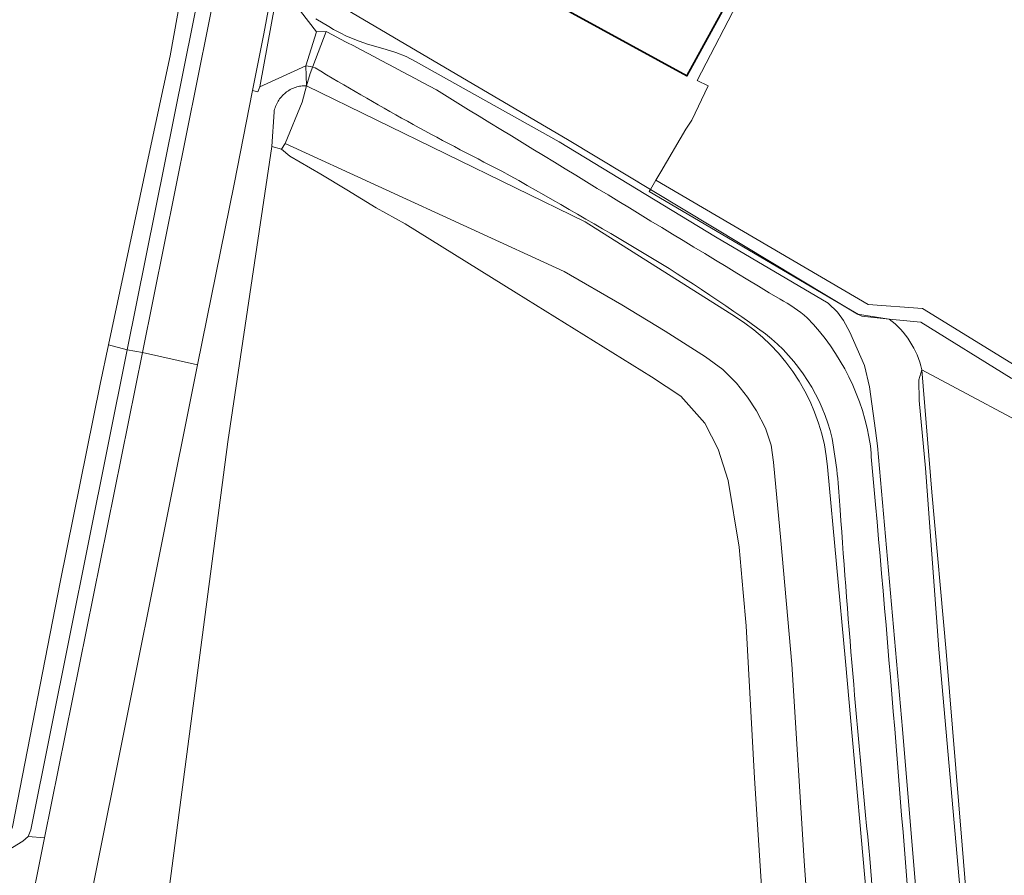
# Model space of a CAD drawing. Extents: x 184422 to 188298, y 343471 to 350189.
# Tile 29 of 256: x 185081 to 185170, y 347219 to 347296. Entities that reach past the tile are written whole.
import ezdxf

# ---------------------------------------------------------------- set-up
doc = ezdxf.new("R2010")
doc.units = 0
for name, color, linetype, lineweight in [('B-WA-GR-BOUWLAND-GV', 252, 'Continuous', 13), ('B-WA-GR-GRAS-GV', 252, 'Continuous', 13), ('B-WA-GR-GROENVOORZIENING-GV', 252, 'Continuous', 18), ('B-WA-GR-HAAG-GV', 252, 'Continuous', 13), ('B-WA-GW-TALUD_KRUIN-G', 252, 'Continuous', 18), ('B-WA-IE-TERREINAFSCHEIDING_KUNSTMATIG_HEKWERK-G', 252, 'IE-TERREINAFSCHEIDING-KUNSTMATIG', 18), ('B-WA-OG-TERREIN_ERF-GV', 252, 'Continuous', 18), ('B-WA-OG-WEG-GV', 252, 'Continuous', 18), ('B-WA-VH-VERHARDING_ASFALT-GV', 252, 'Continuous', 18), ('B-WA-VH-VERHARDING_BETONSTRAATSTEEN-GV', 252, 'Continuous', 18), ('B-WA-VH-VERHARDING_FUNDERING_ZAND-GV', 252, 'Continuous', 18), ('B-WA-VH-VERHARDING_STRAATBAKSTEEN-GV', 252, 'Continuous', 18), ('B-WE-OG-BEBOUWING-GV', 250, 'Continuous', 35)]:
    doc.layers.add(name, color=color, linetype=linetype, lineweight=lineweight)
doc.linetypes.add('IE-TERREINAFSCHEIDING-KUNSTMATIG', pattern='A,4,[82,NLCS.SHX,S=0.75,R=90,X=0,Y=0],4,-2', length=10)

msp = doc.modelspace()

# ---------------------------------------------------------------- linework, layer by layer
at = {"layer": 'B-WA-GR-BOUWLAND-GV', "flags": 128}
for points in [[(185169.833, 347349.276), (185199.346, 347332.593), (185226.41, 347317.17), (185222.439, 347312.277), (185222.301, 347312.089), (185194.878, 347281.315), (185174.338, 347258.208), (185162.307, 347264.625), (185163.217, 347253.609), (185164.523, 347239.282), (185165.948, 347221.886), (185168.476, 347191.029)], [(185169.833, 347349.276), (185199.346, 347332.593), (185226.41, 347317.17), (185222.439, 347312.277), (185222.301, 347312.089), (185194.878, 347281.315), (185174.338, 347258.208), (185162.307, 347264.625), (185163.217, 347253.609), (185164.523, 347239.282), (185165.948, 347221.886), (185168.476, 347191.029)], [(185169.833, 347349.276), (185199.346, 347332.593), (185226.41, 347317.17), (185222.439, 347312.277), (185222.301, 347312.089), (185194.878, 347281.315), (185174.338, 347258.208), (185162.307, 347264.625), (185163.217, 347253.609), (185164.523, 347239.282), (185165.948, 347221.886), (185168.476, 347191.029)], [(185148.753, 347205.188), (185147.273, 347227.911), (185146.529, 347241.592), (185146.259, 347244.61), (185145.896, 347248.657), (185144.898, 347254.674), (185144.008, 347257.494), (185142.799, 347259.804), (185140.636, 347262.231), (185138.017, 347263.983), (185125.833, 347271.537), (185115.856, 347277.721), (185113.243, 347279.171), (185110.618, 347280.778), (185108.29, 347282.202), (185105.493, 347283.803), (185104.74, 347284.451), (185103.868, 347284.698), (185099.923, 347258.152), (185088.491, 347171.201)], [(185148.753, 347205.188), (185147.273, 347227.911), (185146.529, 347241.592), (185146.259, 347244.61), (185145.896, 347248.657), (185144.898, 347254.674), (185144.008, 347257.494), (185142.799, 347259.804), (185140.636, 347262.231), (185138.017, 347263.983), (185125.833, 347271.537), (185115.856, 347277.721), (185113.243, 347279.171), (185110.618, 347280.778), (185108.29, 347282.202), (185105.493, 347283.803), (185104.74, 347284.451), (185103.868, 347284.698), (185099.923, 347258.152), (185088.491, 347171.201)], [(185148.753, 347205.188), (185147.273, 347227.911), (185146.529, 347241.592), (185146.259, 347244.61), (185145.896, 347248.657), (185144.898, 347254.674), (185144.008, 347257.494), (185142.799, 347259.804), (185140.636, 347262.231), (185138.017, 347263.983), (185125.833, 347271.537), (185115.856, 347277.721), (185113.243, 347279.171), (185110.618, 347280.778), (185108.29, 347282.202), (185105.493, 347283.803), (185104.74, 347284.451), (185103.868, 347284.698), (185099.923, 347258.152), (185088.491, 347171.201)]]:
    msp.add_lwpolyline(points, dxfattribs=at)
at = {"layer": 'B-WA-GR-GRAS-GV', "flags": 128}
for points in [[(185080.365, 347349.174), (185078.925, 347335.259), (185075.871, 347313.792), (185073.007, 347292.675), (185069.04, 347266.491), (185066.231, 347247.66), (185063.388, 347226.807), (185080.57, 347223.547), (185084.851, 347245.539), (185088.44, 347263.336), (185089.189, 347266.865), (185092.834, 347284.051), (185094.739, 347292.821), (185096.649, 347303.506), (185098.257, 347315.933), (185100.353, 347327.024), (185104.801, 347347.286)], [(185080.365, 347349.174), (185078.925, 347335.259), (185075.871, 347313.792), (185073.007, 347292.675), (185069.04, 347266.491), (185066.231, 347247.66), (185063.388, 347226.807), (185080.57, 347223.547), (185084.851, 347245.539), (185088.44, 347263.336), (185089.189, 347266.865), (185092.834, 347284.051), (185094.739, 347292.821), (185096.649, 347303.506), (185098.257, 347315.933), (185100.353, 347327.024), (185104.801, 347347.286)], [(185080.365, 347349.174), (185078.925, 347335.259), (185075.871, 347313.792), (185073.007, 347292.675), (185069.04, 347266.491), (185066.231, 347247.66), (185063.388, 347226.807), (185080.57, 347223.547), (185084.851, 347245.539), (185088.44, 347263.336), (185089.189, 347266.865), (185092.834, 347284.051), (185094.739, 347292.821), (185096.649, 347303.506), (185098.257, 347315.933), (185100.353, 347327.024), (185104.801, 347347.286)], [(185162.307, 347264.625), (185174.338, 347258.208), (185194.878, 347281.315), (185222.301, 347312.089), (185222.439, 347312.277), (185221.289, 347313.764), (185220.346, 347314.279), (185220.333, 347313.659), (185218.093, 347310.864), (185196.948, 347287.45), (185193.815, 347283.981), (185173.786, 347261.873), (185170.355, 347263.859), (185162.229, 347268.896), (185159.372, 347269.179)], [(185162.307, 347264.625), (185174.338, 347258.208), (185194.878, 347281.315), (185222.301, 347312.089), (185222.439, 347312.277), (185221.289, 347313.764), (185220.346, 347314.279), (185220.333, 347313.659), (185218.093, 347310.864), (185196.948, 347287.45), (185193.815, 347283.981), (185173.786, 347261.873), (185170.355, 347263.859), (185162.229, 347268.896), (185159.372, 347269.179)], [(185162.307, 347264.625), (185174.338, 347258.208), (185194.878, 347281.315), (185222.301, 347312.089), (185222.439, 347312.277), (185221.289, 347313.764), (185220.346, 347314.279), (185220.333, 347313.659), (185218.093, 347310.864), (185196.948, 347287.45), (185193.815, 347283.981), (185173.786, 347261.873), (185170.355, 347263.859), (185162.229, 347268.896), (185159.372, 347269.179)], [(185159.372, 347269.179), (185156.918, 347269.422), (185156.623, 347269.595), (185154.326, 347270.944), (185137.804, 347280.644), (185137.914, 347280.831), (185130.468, 347285.316), (185120.523, 347291.171), (185107.995, 347298.548)], [(185159.372, 347269.179), (185156.918, 347269.422), (185156.623, 347269.595), (185154.326, 347270.944), (185137.804, 347280.644), (185137.914, 347280.831), (185130.468, 347285.316), (185120.523, 347291.171), (185107.995, 347298.548)], [(185159.372, 347269.179), (185156.918, 347269.422), (185156.623, 347269.595), (185154.326, 347270.944), (185137.804, 347280.644), (185137.914, 347280.831), (185130.468, 347285.316), (185120.523, 347291.171), (185107.995, 347298.548)], [(185107.838, 347296.167), (185108.988, 347295.477), (185109.427, 347295.214), (185110.018, 347294.899), (185110.594, 347294.614), (185111.715, 347294.149), (185112.467, 347293.894), (185113.22, 347293.668), (185114.168, 347293.403), (185115.022, 347293.136), (185115.966, 347292.765), (185116.806, 347292.312), (185129.709, 347285.106), (185143.762, 347276.578), (185153.886, 347270.6), (185154.751, 347269.796), (185155.281, 347269.052), (185155.857, 347267.985), (185156.493, 347266.491), (185157.155, 347265.007), (185157.628, 347263.081), (185158.159, 347259.158), (185158.346, 347257.779), (185160.574, 347232.299), (185163.199, 347200.959)], [(185107.838, 347296.167), (185108.988, 347295.477), (185109.427, 347295.214), (185110.018, 347294.899), (185110.594, 347294.614), (185111.715, 347294.149), (185112.467, 347293.894), (185113.22, 347293.668), (185114.168, 347293.403), (185115.022, 347293.136), (185115.966, 347292.765), (185116.806, 347292.312), (185129.709, 347285.106), (185143.762, 347276.578), (185153.886, 347270.6), (185154.751, 347269.796), (185155.281, 347269.052), (185155.857, 347267.985), (185156.493, 347266.491), (185157.155, 347265.007), (185157.628, 347263.081), (185158.159, 347259.158), (185158.346, 347257.779), (185160.574, 347232.299), (185163.199, 347200.959)], [(185107.838, 347296.167), (185108.988, 347295.477), (185109.427, 347295.214), (185110.018, 347294.899), (185110.594, 347294.614), (185111.715, 347294.149), (185112.467, 347293.894), (185113.22, 347293.668), (185114.168, 347293.403), (185115.022, 347293.136), (185115.966, 347292.765), (185116.806, 347292.312), (185129.709, 347285.106), (185143.762, 347276.578), (185153.886, 347270.6), (185154.751, 347269.796), (185155.281, 347269.052), (185155.857, 347267.985), (185156.493, 347266.491), (185157.155, 347265.007), (185157.628, 347263.081), (185158.159, 347259.158), (185158.346, 347257.779), (185160.574, 347232.299), (185163.199, 347200.959)], [(185157.82, 347211.915), (185155.461, 347238.386), (185153.849, 347255.877), (185153.73, 347256.865), (185153.554, 347257.856), (185153.32, 347258.846), (185153.028, 347259.828), (185152.678, 347260.799), (185152.27, 347261.753), (185151.805, 347262.684), (185151.287, 347263.588), (185150.717, 347264.461), (185150.097, 347265.298), (185149.433, 347266.094), (185148.728, 347266.847), (185147.985, 347267.554), (185147.21, 347268.212), (185146.406, 347268.818), (185145.58, 347269.373), (185132.047, 347277.918), (185106.999, 347290.147), (185106.609, 347288.663), (185105.079, 347284.969), (185130.167, 347273.461), (185135.352, 347270.441), (185139.237, 347268.088), (185142.882, 347265.775), (185144.439, 347264.646), (185145.659, 347263.426), (185146.647, 347262.163), (185147.465, 347260.922), (185148.251, 347259.354), (185148.77, 347257.825), (185148.989, 347256.305), (185149.652, 347249.272), (185150.641, 347238.144), (185151.732, 347220.479), (185152.881, 347204.452)], [(185157.82, 347211.915), (185155.461, 347238.386), (185153.849, 347255.877), (185153.73, 347256.865), (185153.554, 347257.856), (185153.32, 347258.846), (185153.028, 347259.828), (185152.678, 347260.799), (185152.27, 347261.753), (185151.805, 347262.684), (185151.287, 347263.588), (185150.717, 347264.461), (185150.097, 347265.298), (185149.433, 347266.094), (185148.728, 347266.847), (185147.985, 347267.554), (185147.21, 347268.212), (185146.406, 347268.818), (185145.58, 347269.373), (185132.047, 347277.918), (185106.999, 347290.147), (185106.609, 347288.663), (185105.079, 347284.969), (185130.167, 347273.461), (185135.352, 347270.441), (185139.237, 347268.088), (185142.882, 347265.775), (185144.439, 347264.646), (185145.659, 347263.426), (185146.647, 347262.163), (185147.465, 347260.922), (185148.251, 347259.354), (185148.77, 347257.825), (185148.989, 347256.305), (185149.652, 347249.272), (185150.641, 347238.144), (185151.732, 347220.479), (185152.881, 347204.452)], [(185157.82, 347211.915), (185155.461, 347238.386), (185153.849, 347255.877), (185153.73, 347256.865), (185153.554, 347257.856), (185153.32, 347258.846), (185153.028, 347259.828), (185152.678, 347260.799), (185152.27, 347261.753), (185151.805, 347262.684), (185151.287, 347263.588), (185150.717, 347264.461), (185150.097, 347265.298), (185149.433, 347266.094), (185148.728, 347266.847), (185147.985, 347267.554), (185147.21, 347268.212), (185146.406, 347268.818), (185145.58, 347269.373), (185132.047, 347277.918), (185106.999, 347290.147), (185106.609, 347288.663), (185105.079, 347284.969), (185130.167, 347273.461), (185135.352, 347270.441), (185139.237, 347268.088), (185142.882, 347265.775), (185144.439, 347264.646), (185145.659, 347263.426), (185146.647, 347262.163), (185147.465, 347260.922), (185148.251, 347259.354), (185148.77, 347257.825), (185148.989, 347256.305), (185149.652, 347249.272), (185150.641, 347238.144), (185151.732, 347220.479), (185152.881, 347204.452)], [(185152.881, 347204.452), (185151.732, 347220.479), (185150.641, 347238.144), (185149.652, 347249.272), (185148.989, 347256.305), (185148.77, 347257.825), (185148.251, 347259.354), (185147.465, 347260.922), (185146.647, 347262.163), (185145.659, 347263.426), (185144.439, 347264.646), (185142.882, 347265.775), (185139.237, 347268.088), (185135.352, 347270.441), (185130.167, 347273.461), (185105.079, 347284.969), (185104.74, 347284.451), (185105.493, 347283.803), (185108.29, 347282.202), (185110.618, 347280.778), (185113.243, 347279.171), (185115.856, 347277.721), (185125.833, 347271.537), (185138.017, 347263.983), (185140.636, 347262.231), (185142.799, 347259.804), (185144.008, 347257.494), (185144.898, 347254.674), (185145.896, 347248.657), (185146.259, 347244.61), (185146.529, 347241.592), (185147.273, 347227.911), (185148.753, 347205.188)], [(185152.881, 347204.452), (185151.732, 347220.479), (185150.641, 347238.144), (185149.652, 347249.272), (185148.989, 347256.305), (185148.77, 347257.825), (185148.251, 347259.354), (185147.465, 347260.922), (185146.647, 347262.163), (185145.659, 347263.426), (185144.439, 347264.646), (185142.882, 347265.775), (185139.237, 347268.088), (185135.352, 347270.441), (185130.167, 347273.461), (185105.079, 347284.969), (185104.74, 347284.451), (185105.493, 347283.803), (185108.29, 347282.202), (185110.618, 347280.778), (185113.243, 347279.171), (185115.856, 347277.721), (185125.833, 347271.537), (185138.017, 347263.983), (185140.636, 347262.231), (185142.799, 347259.804), (185144.008, 347257.494), (185144.898, 347254.674), (185145.896, 347248.657), (185146.259, 347244.61), (185146.529, 347241.592), (185147.273, 347227.911), (185148.753, 347205.188)], [(185152.881, 347204.452), (185151.732, 347220.479), (185150.641, 347238.144), (185149.652, 347249.272), (185148.989, 347256.305), (185148.77, 347257.825), (185148.251, 347259.354), (185147.465, 347260.922), (185146.647, 347262.163), (185145.659, 347263.426), (185144.439, 347264.646), (185142.882, 347265.775), (185139.237, 347268.088), (185135.352, 347270.441), (185130.167, 347273.461), (185105.079, 347284.969), (185104.74, 347284.451), (185105.493, 347283.803), (185108.29, 347282.202), (185110.618, 347280.778), (185113.243, 347279.171), (185115.856, 347277.721), (185125.833, 347271.537), (185138.017, 347263.983), (185140.636, 347262.231), (185142.799, 347259.804), (185144.008, 347257.494), (185144.898, 347254.674), (185145.896, 347248.657), (185146.259, 347244.61), (185146.529, 347241.592), (185147.273, 347227.911), (185148.753, 347205.188)], [(185166.832, 347152.025), (185168.988, 347160.74), (185168.284, 347172.26), (185168.973, 347176.761), (185168.163, 347188.298), (185166.209, 347212.674), (185163.854, 347239.494), (185162.64, 347255.772), (185162.071, 347261.864), (185162.064, 347263.711), (185162.307, 347264.625)], [(185166.832, 347152.025), (185168.988, 347160.74), (185168.284, 347172.26), (185168.973, 347176.761), (185168.163, 347188.298), (185166.209, 347212.674), (185163.854, 347239.494), (185162.64, 347255.772), (185162.071, 347261.864), (185162.064, 347263.711), (185162.307, 347264.625)], [(185166.832, 347152.025), (185168.988, 347160.74), (185168.284, 347172.26), (185168.973, 347176.761), (185168.163, 347188.298), (185166.209, 347212.674), (185163.854, 347239.494), (185162.64, 347255.772), (185162.071, 347261.864), (185162.064, 347263.711), (185162.307, 347264.625)]]:
    msp.add_lwpolyline(points, dxfattribs=at)
for points in [[(185138.401, 347281.657), (185157.486, 347270.468), (185162.367, 347270.111), (185173.837, 347263.086), (185195.546, 347287.375), (185154.628, 347313.132), (185149.237, 347316.1), (185143.486, 347305.95), (185142.705, 347304.572), (185146.067, 347302.667), (185147.051, 347302.109), (185145.789, 347299.672), (185146.586, 347299.259), (185146.093, 347298.306), (185142.117, 347290.629), (185143.118, 347290.131), (185141.629, 347287.05), (185141.097, 347286.228), (185138.852, 347282.422)], [(185138.401, 347281.657), (185157.486, 347270.468), (185162.367, 347270.111), (185173.837, 347263.086), (185195.546, 347287.375), (185154.628, 347313.132), (185149.237, 347316.1), (185143.486, 347305.95), (185142.705, 347304.572), (185146.067, 347302.667), (185147.051, 347302.109), (185145.789, 347299.672), (185146.586, 347299.259), (185146.093, 347298.306), (185142.117, 347290.629), (185143.118, 347290.131), (185141.629, 347287.05), (185141.097, 347286.228), (185138.852, 347282.422)], [(185138.401, 347281.657), (185157.486, 347270.468), (185162.367, 347270.111), (185173.837, 347263.086), (185195.546, 347287.375), (185154.628, 347313.132), (185149.237, 347316.1), (185143.486, 347305.95), (185142.705, 347304.572), (185146.067, 347302.667), (185147.051, 347302.109), (185145.789, 347299.672), (185146.586, 347299.259), (185146.093, 347298.306), (185142.117, 347290.629), (185143.118, 347290.131), (185141.629, 347287.05), (185141.097, 347286.228), (185138.852, 347282.422)], [(185162.307, 347264.625), (185162.064, 347263.711), (185162.071, 347261.864), (185162.64, 347255.772), (185163.854, 347239.494), (185166.209, 347212.674), (185168.163, 347188.298), (185168.973, 347176.761), (185169.64, 347180.719), (185169.383, 347182.022), (185168.476, 347191.029), (185165.948, 347221.886), (185164.523, 347239.282), (185163.217, 347253.609)], [(185162.307, 347264.625), (185162.064, 347263.711), (185162.071, 347261.864), (185162.64, 347255.772), (185163.854, 347239.494), (185166.209, 347212.674), (185168.163, 347188.298), (185168.973, 347176.761), (185169.64, 347180.719), (185169.383, 347182.022), (185168.476, 347191.029), (185165.948, 347221.886), (185164.523, 347239.282), (185163.217, 347253.609)], [(185162.307, 347264.625), (185162.064, 347263.711), (185162.071, 347261.864), (185162.64, 347255.772), (185163.854, 347239.494), (185166.209, 347212.674), (185168.163, 347188.298), (185168.973, 347176.761), (185169.64, 347180.719), (185169.383, 347182.022), (185168.476, 347191.029), (185165.948, 347221.886), (185164.523, 347239.282), (185163.217, 347253.609)]]:
    msp.add_lwpolyline(points, close=True, dxfattribs=at)
at = {"layer": 'B-WA-GR-GRAS-GV'}
for points in [[(185162.307, 347264.625, 0.179348), (185159.372, 347269.179)], [(185159.372, 347269.179, -0.179348), (185162.307, 347264.625)], [(185162.307, 347264.625, 0.179348), (185159.372, 347269.179)], [(185159.372, 347269.179, -0.179348), (185162.307, 347264.625)], [(185162.307, 347264.625, 0.179348), (185159.372, 347269.179)], [(185159.372, 347269.179, -0.179348), (185162.307, 347264.625)]]:
    msp.add_lwpolyline(points, format="xyb", dxfattribs=at)
at = {"layer": 'B-WA-GR-GROENVOORZIENING-GV', "flags": 128}
for points in [[(185159.243, 347311.439), (185149.843, 347317.169), (185149.237, 347316.1), (185154.628, 347313.132), (185195.546, 347287.375), (185173.837, 347263.086), (185162.367, 347270.111), (185157.486, 347270.468), (185138.401, 347281.657), (185137.914, 347280.831), (185137.804, 347280.644), (185154.326, 347270.944), (185156.623, 347269.595), (185156.918, 347269.422), (185159.372, 347269.179), (185162.229, 347268.896), (185170.355, 347263.859), (185173.786, 347261.873), (185193.815, 347283.981), (185196.948, 347287.45), (185186.1, 347294.28)], [(185159.243, 347311.439), (185149.843, 347317.169), (185149.237, 347316.1), (185154.628, 347313.132), (185195.546, 347287.375), (185173.837, 347263.086), (185162.367, 347270.111), (185157.486, 347270.468), (185138.401, 347281.657), (185137.914, 347280.831), (185137.804, 347280.644), (185154.326, 347270.944), (185156.623, 347269.595), (185156.918, 347269.422), (185159.372, 347269.179), (185162.229, 347268.896), (185170.355, 347263.859), (185173.786, 347261.873), (185193.815, 347283.981), (185196.948, 347287.45), (185186.1, 347294.28)], [(185159.243, 347311.439), (185149.843, 347317.169), (185149.237, 347316.1), (185154.628, 347313.132), (185195.546, 347287.375), (185173.837, 347263.086), (185162.367, 347270.111), (185157.486, 347270.468), (185138.401, 347281.657), (185137.914, 347280.831), (185137.804, 347280.644), (185154.326, 347270.944), (185156.623, 347269.595), (185156.918, 347269.422), (185159.372, 347269.179), (185162.229, 347268.896), (185170.355, 347263.859), (185173.786, 347261.873), (185193.815, 347283.981), (185196.948, 347287.45), (185186.1, 347294.28)], [(185106.999, 347290.147), (185106.871, 347290.148), (185106.743, 347290.143), (185106.616, 347290.133), (185106.489, 347290.118), (185106.363, 347290.097), (185106.239, 347290.07), (185106.115, 347290.038), (185105.993, 347290), (185105.873, 347289.957), (185105.755, 347289.909), (185105.639, 347289.855), (185105.525, 347289.797), (185105.415, 347289.733), (185105.307, 347289.665), (185105.202, 347289.592), (185105.101, 347289.514), (185105.003, 347289.432), (185104.909, 347289.346), (185104.819, 347289.255), (185104.733, 347289.161), (185104.651, 347289.063), (185104.573, 347288.962), (185104.5, 347288.857), (185104.432, 347288.749), (185104.369, 347288.638), (185104.311, 347288.525), (185104.257, 347288.409), (185104.209, 347288.29), (185104.166, 347288.17), (185104.129, 347288.048), (185104.097, 347287.924), (185104.071, 347287.8), (185103.868, 347284.698), (185104.74, 347284.451), (185105.079, 347284.969), (185106.609, 347288.663)], [(185106.999, 347290.147), (185106.871, 347290.148), (185106.743, 347290.143), (185106.616, 347290.133), (185106.489, 347290.118), (185106.363, 347290.097), (185106.239, 347290.07), (185106.115, 347290.038), (185105.993, 347290), (185105.873, 347289.957), (185105.755, 347289.909), (185105.639, 347289.855), (185105.525, 347289.797), (185105.415, 347289.733), (185105.307, 347289.665), (185105.202, 347289.592), (185105.101, 347289.514), (185105.003, 347289.432), (185104.909, 347289.346), (185104.819, 347289.255), (185104.733, 347289.161), (185104.651, 347289.063), (185104.573, 347288.962), (185104.5, 347288.857), (185104.432, 347288.749), (185104.369, 347288.638), (185104.311, 347288.525), (185104.257, 347288.409), (185104.209, 347288.29), (185104.166, 347288.17), (185104.129, 347288.048), (185104.097, 347287.924), (185104.071, 347287.8), (185103.868, 347284.698), (185104.74, 347284.451), (185105.079, 347284.969), (185106.609, 347288.663)], [(185106.999, 347290.147), (185106.871, 347290.148), (185106.743, 347290.143), (185106.616, 347290.133), (185106.489, 347290.118), (185106.363, 347290.097), (185106.239, 347290.07), (185106.115, 347290.038), (185105.993, 347290), (185105.873, 347289.957), (185105.755, 347289.909), (185105.639, 347289.855), (185105.525, 347289.797), (185105.415, 347289.733), (185105.307, 347289.665), (185105.202, 347289.592), (185105.101, 347289.514), (185105.003, 347289.432), (185104.909, 347289.346), (185104.819, 347289.255), (185104.733, 347289.161), (185104.651, 347289.063), (185104.573, 347288.962), (185104.5, 347288.857), (185104.432, 347288.749), (185104.369, 347288.638), (185104.311, 347288.525), (185104.257, 347288.409), (185104.209, 347288.29), (185104.166, 347288.17), (185104.129, 347288.048), (185104.097, 347287.924), (185104.071, 347287.8), (185103.868, 347284.698), (185104.74, 347284.451), (185105.079, 347284.969), (185106.609, 347288.663)]]:
    msp.add_lwpolyline(points, close=True, dxfattribs=at)
at = {"layer": 'B-WA-GR-HAAG-GV', "flags": 128}
msp.add_lwpolyline([(185159.243, 347311.439), (185149.843, 347317.169), (185149.237, 347316.1), (185154.628, 347313.132), (185195.546, 347287.375), (185173.837, 347263.086), (185162.367, 347270.111), (185157.486, 347270.468), (185138.401, 347281.657), (185137.914, 347280.831), (185137.804, 347280.644), (185154.326, 347270.944), (185156.623, 347269.595), (185156.918, 347269.422), (185159.372, 347269.179), (185162.229, 347268.896), (185170.355, 347263.859), (185173.786, 347261.873), (185193.815, 347283.981), (185196.948, 347287.45), (185186.1, 347294.28)], close=True, dxfattribs=at)
msp.add_lwpolyline([(185159.243, 347311.439), (185149.843, 347317.169), (185149.237, 347316.1), (185154.628, 347313.132), (185195.546, 347287.375), (185173.837, 347263.086), (185162.367, 347270.111), (185157.486, 347270.468), (185138.401, 347281.657), (185137.914, 347280.831), (185137.804, 347280.644), (185154.326, 347270.944), (185156.623, 347269.595), (185156.918, 347269.422), (185159.372, 347269.179), (185162.229, 347268.896), (185170.355, 347263.859), (185173.786, 347261.873), (185193.815, 347283.981), (185196.948, 347287.45), (185186.1, 347294.28)], close=True, dxfattribs=at)
msp.add_lwpolyline([(185159.243, 347311.439), (185149.843, 347317.169), (185149.237, 347316.1), (185154.628, 347313.132), (185195.546, 347287.375), (185173.837, 347263.086), (185162.367, 347270.111), (185157.486, 347270.468), (185138.401, 347281.657), (185137.914, 347280.831), (185137.804, 347280.644), (185154.326, 347270.944), (185156.623, 347269.595), (185156.918, 347269.422), (185159.372, 347269.179), (185162.229, 347268.896), (185170.355, 347263.859), (185173.786, 347261.873), (185193.815, 347283.981), (185196.948, 347287.45), (185186.1, 347294.28)], close=True, dxfattribs=at)
at = {"layer": 'B-WA-GW-TALUD_KRUIN-G', "flags": 128}
msp.add_lwpolyline([(185107.838, 347296.167), (185108.988, 347295.477), (185109.427, 347295.214), (185110.018, 347294.899), (185110.594, 347294.614), (185111.715, 347294.149), (185112.467, 347293.894), (185113.22, 347293.668), (185114.168, 347293.403), (185115.022, 347293.136), (185115.966, 347292.765), (185116.806, 347292.312), (185129.709, 347285.106), (185143.762, 347276.578), (185153.886, 347270.6), (185154.751, 347269.796), (185155.281, 347269.052), (185155.857, 347267.985), (185156.493, 347266.491), (185157.155, 347265.007), (185157.628, 347263.081), (185158.159, 347259.158), (185158.346, 347257.779), (185160.574, 347232.299), (185163.199, 347200.959)], dxfattribs=at)
msp.add_lwpolyline([(185107.838, 347296.167), (185108.988, 347295.477), (185109.427, 347295.214), (185110.018, 347294.899), (185110.594, 347294.614), (185111.715, 347294.149), (185112.467, 347293.894), (185113.22, 347293.668), (185114.168, 347293.403), (185115.022, 347293.136), (185115.966, 347292.765), (185116.806, 347292.312), (185129.709, 347285.106), (185143.762, 347276.578), (185153.886, 347270.6), (185154.751, 347269.796), (185155.281, 347269.052), (185155.857, 347267.985), (185156.493, 347266.491), (185157.155, 347265.007), (185157.628, 347263.081), (185158.159, 347259.158), (185158.346, 347257.779), (185160.574, 347232.299), (185163.199, 347200.959)], dxfattribs=at)
msp.add_lwpolyline([(185107.838, 347296.167), (185108.988, 347295.477), (185109.427, 347295.214), (185110.018, 347294.899), (185110.594, 347294.614), (185111.715, 347294.149), (185112.467, 347293.894), (185113.22, 347293.668), (185114.168, 347293.403), (185115.022, 347293.136), (185115.966, 347292.765), (185116.806, 347292.312), (185129.709, 347285.106), (185143.762, 347276.578), (185153.886, 347270.6), (185154.751, 347269.796), (185155.281, 347269.052), (185155.857, 347267.985), (185156.493, 347266.491), (185157.155, 347265.007), (185157.628, 347263.081), (185158.159, 347259.158), (185158.346, 347257.779), (185160.574, 347232.299), (185163.199, 347200.959)], dxfattribs=at)
at = {"layer": 'B-WA-IE-TERREINAFSCHEIDING_KUNSTMATIG_HEKWERK-G', "flags": 128}
for points in [[(185120.523, 347291.171), (185107.995, 347298.548)], [(185120.523, 347291.171), (185107.995, 347298.548)], [(185120.523, 347291.171), (185107.995, 347298.548)], [(185106.999, 347290.147), (185107.332, 347291.247), (185108.764, 347295.035)], [(185106.999, 347290.147), (185107.332, 347291.247), (185108.764, 347295.035)], [(185106.999, 347290.147), (185107.332, 347291.247), (185108.764, 347295.035)], [(185159.372, 347269.179), (185156.545, 347269.607), (185130.468, 347285.316), (185120.523, 347291.171)], [(185159.372, 347269.179), (185156.545, 347269.607), (185130.468, 347285.316), (185120.523, 347291.171)], [(185159.372, 347269.179), (185156.545, 347269.607), (185130.468, 347285.316), (185120.523, 347291.171)], [(185105.493, 347283.803), (185104.74, 347284.451)], [(185105.493, 347283.803), (185104.74, 347284.451)], [(185105.493, 347283.803), (185104.74, 347284.451)], [(185108.29, 347282.202), (185105.493, 347283.803)], [(185108.29, 347282.202), (185105.493, 347283.803)], [(185108.29, 347282.202), (185105.493, 347283.803)], [(185110.618, 347280.778), (185108.29, 347282.202)], [(185110.618, 347280.778), (185108.29, 347282.202)], [(185110.618, 347280.778), (185108.29, 347282.202)], [(185113.243, 347279.171), (185110.618, 347280.778)], [(185113.243, 347279.171), (185110.618, 347280.778)], [(185113.243, 347279.171), (185110.618, 347280.778)], [(185115.856, 347277.721), (185113.243, 347279.171)], [(185115.856, 347277.721), (185113.243, 347279.171)], [(185115.856, 347277.721), (185113.243, 347279.171)], [(185125.833, 347271.537), (185115.856, 347277.721)], [(185125.833, 347271.537), (185115.856, 347277.721)], [(185125.833, 347271.537), (185115.856, 347277.721)], [(185138.017, 347263.983), (185125.833, 347271.537)], [(185138.017, 347263.983), (185125.833, 347271.537)], [(185138.017, 347263.983), (185125.833, 347271.537)], [(185163.217, 347253.609), (185162.307, 347264.625)], [(185163.217, 347253.609), (185162.307, 347264.625)], [(185163.217, 347253.609), (185162.307, 347264.625)], [(185140.636, 347262.231), (185138.017, 347263.983)], [(185140.636, 347262.231), (185138.017, 347263.983)], [(185140.636, 347262.231), (185138.017, 347263.983)], [(185142.799, 347259.804), (185140.636, 347262.231)], [(185142.799, 347259.804), (185140.636, 347262.231)], [(185142.799, 347259.804), (185140.636, 347262.231)], [(185144.008, 347257.494), (185142.799, 347259.804)], [(185144.008, 347257.494), (185142.799, 347259.804)], [(185144.008, 347257.494), (185142.799, 347259.804)], [(185144.898, 347254.674), (185144.008, 347257.494)], [(185144.898, 347254.674), (185144.008, 347257.494)], [(185144.898, 347254.674), (185144.008, 347257.494)], [(185145.896, 347248.657), (185144.898, 347254.674)], [(185145.896, 347248.657), (185144.898, 347254.674)], [(185145.896, 347248.657), (185144.898, 347254.674)], [(185164.523, 347239.282), (185163.217, 347253.609)], [(185164.523, 347239.282), (185163.217, 347253.609)], [(185164.523, 347239.282), (185163.217, 347253.609)], [(185146.259, 347244.61), (185145.896, 347248.657)], [(185146.259, 347244.61), (185145.896, 347248.657)], [(185146.259, 347244.61), (185145.896, 347248.657)], [(185146.529, 347241.592), (185146.259, 347244.61)], [(185146.529, 347241.592), (185146.259, 347244.61)], [(185146.529, 347241.592), (185146.259, 347244.61)], [(185147.273, 347227.911), (185146.529, 347241.592)], [(185147.273, 347227.911), (185146.529, 347241.592)], [(185147.273, 347227.911), (185146.529, 347241.592)], [(185165.948, 347221.886), (185164.523, 347239.282)], [(185165.948, 347221.886), (185164.523, 347239.282)], [(185165.948, 347221.886), (185164.523, 347239.282)], [(185148.753, 347205.188), (185147.273, 347227.911)], [(185148.753, 347205.188), (185147.273, 347227.911)], [(185148.753, 347205.188), (185147.273, 347227.911)], [(185168.476, 347191.029), (185165.948, 347221.886)], [(185168.476, 347191.029), (185165.948, 347221.886)], [(185168.476, 347191.029), (185165.948, 347221.886)]]:
    msp.add_lwpolyline(points, dxfattribs=at)
at = {"layer": 'B-WA-OG-TERREIN_ERF-GV', "flags": 128}
msp.add_lwpolyline([(185145.201, 347299.537), (185145.702, 347299.263), (185145.572, 347299.025), (185141.199, 347291.036), (185128.298, 347298.098), (185132.801, 347306.325)], close=True, dxfattribs=at)
msp.add_lwpolyline([(185145.201, 347299.537), (185145.702, 347299.263), (185145.572, 347299.025), (185141.199, 347291.036), (185128.298, 347298.098), (185132.801, 347306.325)], close=True, dxfattribs=at)
msp.add_lwpolyline([(185145.201, 347299.537), (185145.702, 347299.263), (185145.572, 347299.025), (185141.199, 347291.036), (185128.298, 347298.098), (185132.801, 347306.325)], close=True, dxfattribs=at)
msp.add_lwpolyline([(185107.995, 347298.548), (185120.523, 347291.171), (185130.468, 347285.316), (185137.914, 347280.831), (185138.401, 347281.657), (185138.852, 347282.422), (185141.097, 347286.228), (185141.629, 347287.05), (185143.118, 347290.131), (185142.117, 347290.629), (185146.093, 347298.306)], dxfattribs=at)
msp.add_lwpolyline([(185107.995, 347298.548), (185120.523, 347291.171), (185130.468, 347285.316), (185137.914, 347280.831), (185138.401, 347281.657), (185138.852, 347282.422), (185141.097, 347286.228), (185141.629, 347287.05), (185143.118, 347290.131), (185142.117, 347290.629), (185146.093, 347298.306)], dxfattribs=at)
msp.add_lwpolyline([(185107.995, 347298.548), (185120.523, 347291.171), (185130.468, 347285.316), (185137.914, 347280.831), (185138.401, 347281.657), (185138.852, 347282.422), (185141.097, 347286.228), (185141.629, 347287.05), (185143.118, 347290.131), (185142.117, 347290.629), (185146.093, 347298.306)], dxfattribs=at)
at = {"layer": 'B-WA-OG-WEG-GV', "flags": 128}
for points in [[(185104.801, 347347.286), (185100.353, 347327.024), (185098.257, 347315.933), (185096.649, 347303.506), (185094.739, 347292.821), (185092.834, 347284.051), (185089.189, 347266.865), (185090.88, 347266.419), (185096.807, 347295.856), (185103.07, 347326.962), (185104.425, 347326.683)], [(185104.801, 347347.286), (185100.353, 347327.024), (185098.257, 347315.933), (185096.649, 347303.506), (185094.739, 347292.821), (185092.834, 347284.051), (185089.189, 347266.865), (185090.88, 347266.419), (185096.807, 347295.856), (185103.07, 347326.962), (185104.425, 347326.683)], [(185104.801, 347347.286), (185100.353, 347327.024), (185098.257, 347315.933), (185096.649, 347303.506), (185094.739, 347292.821), (185092.834, 347284.051), (185089.189, 347266.865), (185090.88, 347266.419), (185096.807, 347295.856), (185103.07, 347326.962), (185104.425, 347326.683)], [(185107.22, 347299.009), (185107.061, 347299.08), (185106.901, 347299.145), (185106.738, 347299.205), (185106.572, 347299.258), (185106.405, 347299.305), (185106.237, 347299.346), (185106.067, 347299.381), (185105.896, 347299.409), (185105.724, 347299.432), (185105.551, 347299.447), (185105.378, 347299.457), (185105.204, 347299.46), (185105.031, 347299.456), (185104.857, 347299.446), (185104.685, 347299.43), (185104.513, 347299.408), (185107.9, 347294.997), (185108.764, 347295.035)], [(185107.22, 347299.009), (185107.061, 347299.08), (185106.901, 347299.145), (185106.738, 347299.205), (185106.572, 347299.258), (185106.405, 347299.305), (185106.237, 347299.346), (185106.067, 347299.381), (185105.896, 347299.409), (185105.724, 347299.432), (185105.551, 347299.447), (185105.378, 347299.457), (185105.204, 347299.46), (185105.031, 347299.456), (185104.857, 347299.446), (185104.685, 347299.43), (185104.513, 347299.408), (185107.9, 347294.997), (185108.764, 347295.035)], [(185107.22, 347299.009), (185107.061, 347299.08), (185106.901, 347299.145), (185106.738, 347299.205), (185106.572, 347299.258), (185106.405, 347299.305), (185106.237, 347299.346), (185106.067, 347299.381), (185105.896, 347299.409), (185105.724, 347299.432), (185105.551, 347299.447), (185105.378, 347299.457), (185105.204, 347299.46), (185105.031, 347299.456), (185104.857, 347299.446), (185104.685, 347299.43), (185104.513, 347299.408), (185107.9, 347294.997), (185108.764, 347295.035)], [(185163.199, 347200.959), (185160.574, 347232.299), (185158.346, 347257.779), (185158.159, 347259.158), (185157.628, 347263.081), (185157.155, 347265.007), (185156.493, 347266.491), (185155.857, 347267.985), (185155.281, 347269.052), (185154.751, 347269.796), (185153.886, 347270.6), (185143.762, 347276.578), (185129.709, 347285.106), (185116.806, 347292.312), (185115.966, 347292.765), (185115.022, 347293.136), (185114.168, 347293.403), (185113.22, 347293.668), (185112.467, 347293.894), (185111.715, 347294.149), (185110.594, 347294.614), (185110.018, 347294.899), (185109.427, 347295.214), (185108.988, 347295.477), (185107.838, 347296.167)], [(185163.199, 347200.959), (185160.574, 347232.299), (185158.346, 347257.779), (185158.159, 347259.158), (185157.628, 347263.081), (185157.155, 347265.007), (185156.493, 347266.491), (185155.857, 347267.985), (185155.281, 347269.052), (185154.751, 347269.796), (185153.886, 347270.6), (185143.762, 347276.578), (185129.709, 347285.106), (185116.806, 347292.312), (185115.966, 347292.765), (185115.022, 347293.136), (185114.168, 347293.403), (185113.22, 347293.668), (185112.467, 347293.894), (185111.715, 347294.149), (185110.594, 347294.614), (185110.018, 347294.899), (185109.427, 347295.214), (185108.988, 347295.477), (185107.838, 347296.167)], [(185163.199, 347200.959), (185160.574, 347232.299), (185158.346, 347257.779), (185158.159, 347259.158), (185157.628, 347263.081), (185157.155, 347265.007), (185156.493, 347266.491), (185155.857, 347267.985), (185155.281, 347269.052), (185154.751, 347269.796), (185153.886, 347270.6), (185143.762, 347276.578), (185129.709, 347285.106), (185116.806, 347292.312), (185115.966, 347292.765), (185115.022, 347293.136), (185114.168, 347293.403), (185113.22, 347293.668), (185112.467, 347293.894), (185111.715, 347294.149), (185110.594, 347294.614), (185110.018, 347294.899), (185109.427, 347295.214), (185108.988, 347295.477), (185107.838, 347296.167)], [(185088.491, 347171.201), (185099.923, 347258.152), (185103.868, 347284.698), (185104.071, 347287.8), (185104.097, 347287.924), (185104.129, 347288.048), (185104.166, 347288.17), (185104.209, 347288.29), (185104.257, 347288.409), (185104.311, 347288.525), (185104.369, 347288.638), (185104.432, 347288.749), (185104.5, 347288.857), (185104.573, 347288.962), (185104.651, 347289.063), (185104.733, 347289.161), (185104.819, 347289.255), (185104.909, 347289.346), (185105.003, 347289.432), (185105.101, 347289.514), (185105.202, 347289.592), (185105.307, 347289.665), (185105.415, 347289.733), (185105.525, 347289.797), (185105.639, 347289.855), (185105.755, 347289.909), (185105.873, 347289.957), (185105.993, 347290), (185106.115, 347290.038), (185106.239, 347290.07), (185106.363, 347290.097), (185106.489, 347290.118), (185106.616, 347290.133), (185106.743, 347290.143), (185106.871, 347290.148), (185106.999, 347290.147), (185106.922, 347291.939), (185102.781, 347290.041), (185102.616, 347289.601), (185102.135, 347289.705), (185100.488, 347281.286), (185097.615, 347267.126), (185097.204, 347265.059), (185087.701, 347217.673)], [(185088.491, 347171.201), (185099.923, 347258.152), (185103.868, 347284.698), (185104.071, 347287.8), (185104.097, 347287.924), (185104.129, 347288.048), (185104.166, 347288.17), (185104.209, 347288.29), (185104.257, 347288.409), (185104.311, 347288.525), (185104.369, 347288.638), (185104.432, 347288.749), (185104.5, 347288.857), (185104.573, 347288.962), (185104.651, 347289.063), (185104.733, 347289.161), (185104.819, 347289.255), (185104.909, 347289.346), (185105.003, 347289.432), (185105.101, 347289.514), (185105.202, 347289.592), (185105.307, 347289.665), (185105.415, 347289.733), (185105.525, 347289.797), (185105.639, 347289.855), (185105.755, 347289.909), (185105.873, 347289.957), (185105.993, 347290), (185106.115, 347290.038), (185106.239, 347290.07), (185106.363, 347290.097), (185106.489, 347290.118), (185106.616, 347290.133), (185106.743, 347290.143), (185106.871, 347290.148), (185106.999, 347290.147), (185106.922, 347291.939), (185102.781, 347290.041), (185102.616, 347289.601), (185102.135, 347289.705), (185100.488, 347281.286), (185097.615, 347267.126), (185097.204, 347265.059), (185087.701, 347217.673)], [(185088.491, 347171.201), (185099.923, 347258.152), (185103.868, 347284.698), (185104.071, 347287.8), (185104.097, 347287.924), (185104.129, 347288.048), (185104.166, 347288.17), (185104.209, 347288.29), (185104.257, 347288.409), (185104.311, 347288.525), (185104.369, 347288.638), (185104.432, 347288.749), (185104.5, 347288.857), (185104.573, 347288.962), (185104.651, 347289.063), (185104.733, 347289.161), (185104.819, 347289.255), (185104.909, 347289.346), (185105.003, 347289.432), (185105.101, 347289.514), (185105.202, 347289.592), (185105.307, 347289.665), (185105.415, 347289.733), (185105.525, 347289.797), (185105.639, 347289.855), (185105.755, 347289.909), (185105.873, 347289.957), (185105.993, 347290), (185106.115, 347290.038), (185106.239, 347290.07), (185106.363, 347290.097), (185106.489, 347290.118), (185106.616, 347290.133), (185106.743, 347290.143), (185106.871, 347290.148), (185106.999, 347290.147), (185106.922, 347291.939), (185102.781, 347290.041), (185102.616, 347289.601), (185102.135, 347289.705), (185100.488, 347281.286), (185097.615, 347267.126), (185097.204, 347265.059), (185087.701, 347217.673)], [(185106.922, 347291.939), (185106.999, 347290.147)], [(185106.922, 347291.939), (185106.999, 347290.147)], [(185106.922, 347291.939), (185106.999, 347290.147)], [(185106.999, 347290.147), (185132.047, 347277.918), (185145.58, 347269.373), (185146.406, 347268.818), (185147.21, 347268.212), (185147.985, 347267.554), (185148.728, 347266.847), (185149.433, 347266.094), (185150.097, 347265.298), (185150.717, 347264.461), (185151.287, 347263.588), (185151.805, 347262.684), (185152.27, 347261.753), (185152.678, 347260.799), (185153.028, 347259.828), (185153.32, 347258.846), (185153.554, 347257.856), (185153.73, 347256.865), (185153.849, 347255.877), (185155.461, 347238.386), (185157.82, 347211.915)], [(185106.999, 347290.147), (185132.047, 347277.918), (185145.58, 347269.373), (185146.406, 347268.818), (185147.21, 347268.212), (185147.985, 347267.554), (185148.728, 347266.847), (185149.433, 347266.094), (185150.097, 347265.298), (185150.717, 347264.461), (185151.287, 347263.588), (185151.805, 347262.684), (185152.27, 347261.753), (185152.678, 347260.799), (185153.028, 347259.828), (185153.32, 347258.846), (185153.554, 347257.856), (185153.73, 347256.865), (185153.849, 347255.877), (185155.461, 347238.386), (185157.82, 347211.915)], [(185106.999, 347290.147), (185132.047, 347277.918), (185145.58, 347269.373), (185146.406, 347268.818), (185147.21, 347268.212), (185147.985, 347267.554), (185148.728, 347266.847), (185149.433, 347266.094), (185150.097, 347265.298), (185150.717, 347264.461), (185151.287, 347263.588), (185151.805, 347262.684), (185152.27, 347261.753), (185152.678, 347260.799), (185153.028, 347259.828), (185153.32, 347258.846), (185153.554, 347257.856), (185153.73, 347256.865), (185153.849, 347255.877), (185155.461, 347238.386), (185157.82, 347211.915)]]:
    msp.add_lwpolyline(points, dxfattribs=at)
at = {"layer": 'B-WA-OG-WEG-GV'}
for points in [[(185108.764, 347295.035, -0.00033), (185118.67, 347289.764)], [(185108.764, 347295.035, -0.00033), (185118.67, 347289.764)], [(185108.764, 347295.035, -0.00033), (185118.67, 347289.764)], [(185107.759, 347291.759, 0.068934), (185106.922, 347291.939)], [(185107.759, 347291.759, 0.068934), (185106.922, 347291.939)], [(185107.759, 347291.759, 0.068934), (185106.922, 347291.939)], [(185124.555, 347282.475, -0.019678), (185107.759, 347291.759)], [(185124.555, 347282.475, -0.019678), (185107.759, 347291.759)], [(185124.555, 347282.475, -0.019678), (185107.759, 347291.759)], [(185118.67, 347289.764, 0.001598), (185149.569, 347270.958)], [(185118.67, 347289.764, 0.001598), (185149.569, 347270.958)], [(185118.67, 347289.764, 0.001598), (185149.569, 347270.958)], [(185136.618, 347275.528, 0.005516), (185124.555, 347282.475)], [(185136.618, 347275.528, 0.005516), (185124.555, 347282.475)], [(185136.618, 347275.528, 0.005516), (185124.555, 347282.475)], [(185148.262, 347267.854, 0.021838), (185136.618, 347275.528)], [(185148.262, 347267.854, 0.021838), (185136.618, 347275.528)], [(185148.262, 347267.854, 0.021838), (185136.618, 347275.528)], [(185149.569, 347270.958, -0.052239), (185152.023, 347269.289)], [(185149.569, 347270.958, -0.052239), (185152.023, 347269.289)], [(185149.569, 347270.958, -0.052239), (185152.023, 347269.289)], [(185152.023, 347269.289, -0.156402), (185157.704, 347257.766)], [(185152.023, 347269.289, -0.156402), (185157.704, 347257.766)], [(185152.023, 347269.289, -0.156402), (185157.704, 347257.766)], [(185154.263, 347258.451, 0.168247), (185148.262, 347267.854)], [(185154.263, 347258.451, 0.168247), (185148.262, 347267.854)], [(185154.263, 347258.451, 0.168247), (185148.262, 347267.854)], [(185154.982, 347252.015, 0.027744), (185154.263, 347258.451)], [(185154.982, 347252.015, 0.027744), (185154.263, 347258.451)], [(185154.982, 347252.015, 0.027744), (185154.263, 347258.451)], [(185157.704, 347257.766, 0.008816), (185158.166, 347252.499)], [(185157.704, 347257.766, 0.008816), (185158.166, 347252.499)], [(185157.704, 347257.766, 0.008816), (185158.166, 347252.499)], [(185158.166, 347252.499, -0.004002), (185162.153, 347202.868)], [(185158.166, 347252.499, -0.004002), (185162.153, 347202.868)], [(185158.166, 347252.499, -0.004002), (185162.153, 347202.868)], [(185157.653, 347220.678, -0.008025), (185154.982, 347252.015)], [(185157.653, 347220.678, -0.008025), (185154.982, 347252.015)], [(185157.653, 347220.678, -0.008025), (185154.982, 347252.015)], [(185161.581, 347160.28, 0.002156), (185157.653, 347220.678)], [(185161.581, 347160.28, 0.002156), (185157.653, 347220.678)], [(185161.581, 347160.28, 0.002156), (185157.653, 347220.678)]]:
    msp.add_lwpolyline(points, format="xyb", dxfattribs=at)
at = {"layer": 'B-WA-OG-WEG-GV', "flags": 128}
msp.add_lwpolyline([(185081.954, 347222.677), (185082.209, 347223.27), (185090.88, 347266.419), (185089.189, 347266.865), (185088.44, 347263.336), (185084.851, 347245.539), (185080.57, 347223.547), (185079.628, 347221.116), (185081.483, 347222.237)], close=True, dxfattribs=at)
msp.add_lwpolyline([(185081.954, 347222.677), (185082.209, 347223.27), (185090.88, 347266.419), (185089.189, 347266.865), (185088.44, 347263.336), (185084.851, 347245.539), (185080.57, 347223.547), (185079.628, 347221.116), (185081.483, 347222.237)], close=True, dxfattribs=at)
msp.add_lwpolyline([(185081.954, 347222.677), (185082.209, 347223.27), (185090.88, 347266.419), (185089.189, 347266.865), (185088.44, 347263.336), (185084.851, 347245.539), (185080.57, 347223.547), (185079.628, 347221.116), (185081.483, 347222.237)], close=True, dxfattribs=at)
at = {"layer": 'B-WA-VH-VERHARDING_ASFALT-GV', "flags": 128}
msp.add_lwpolyline([(185097.615, 347267.126), (185100.488, 347281.286), (185102.135, 347289.705), (185103.153, 347294.803), (185104.022, 347299.504), (185105.449, 347306.48), (185105.986, 347309.103), (185101.045, 347309.911), (185098.174, 347295.665), (185092.231, 347266.16), (185097.204, 347265.059)], close=True, dxfattribs=at)
msp.add_lwpolyline([(185097.615, 347267.126), (185100.488, 347281.286), (185102.135, 347289.705), (185103.153, 347294.803), (185104.022, 347299.504), (185105.449, 347306.48), (185105.986, 347309.103), (185101.045, 347309.911), (185098.174, 347295.665), (185092.231, 347266.16), (185097.204, 347265.059)], close=True, dxfattribs=at)
msp.add_lwpolyline([(185097.615, 347267.126), (185100.488, 347281.286), (185102.135, 347289.705), (185103.153, 347294.803), (185104.022, 347299.504), (185105.449, 347306.48), (185105.986, 347309.103), (185101.045, 347309.911), (185098.174, 347295.665), (185092.231, 347266.16), (185097.204, 347265.059)], close=True, dxfattribs=at)
msp.add_lwpolyline([(185087.701, 347217.673), (185097.204, 347265.059), (185092.231, 347266.16), (185083.43, 347222.536), (185081.835, 347214.628)], dxfattribs=at)
msp.add_lwpolyline([(185087.701, 347217.673), (185097.204, 347265.059), (185092.231, 347266.16), (185083.43, 347222.536), (185081.835, 347214.628)], dxfattribs=at)
msp.add_lwpolyline([(185087.701, 347217.673), (185097.204, 347265.059), (185092.231, 347266.16), (185083.43, 347222.536), (185081.835, 347214.628)], dxfattribs=at)
at = {"layer": 'B-WA-VH-VERHARDING_BETONSTRAATSTEEN-GV', "flags": 128}
for points in [[(185092.231, 347266.16), (185098.174, 347295.665), (185101.045, 347309.911), (185104.425, 347326.683), (185103.07, 347326.962), (185096.807, 347295.856), (185090.88, 347266.419)], [(185092.231, 347266.16), (185098.174, 347295.665), (185101.045, 347309.911), (185104.425, 347326.683), (185103.07, 347326.962), (185096.807, 347295.856), (185090.88, 347266.419)], [(185092.231, 347266.16), (185098.174, 347295.665), (185101.045, 347309.911), (185104.425, 347326.683), (185103.07, 347326.962), (185096.807, 347295.856), (185090.88, 347266.419)], [(185090.88, 347266.419), (185082.209, 347223.27), (185081.954, 347222.677), (185083.43, 347222.536), (185092.231, 347266.16)], [(185090.88, 347266.419), (185082.209, 347223.27), (185081.954, 347222.677), (185083.43, 347222.536), (185092.231, 347266.16)], [(185090.88, 347266.419), (185082.209, 347223.27), (185081.954, 347222.677), (185083.43, 347222.536), (185092.231, 347266.16)], [(185079.628, 347221.116), (185078.771, 347217.277), (185080.034, 347215.485), (185080.313, 347214.905), (185081.835, 347214.628), (185083.43, 347222.536), (185081.954, 347222.677), (185081.483, 347222.237)], [(185079.628, 347221.116), (185078.771, 347217.277), (185080.034, 347215.485), (185080.313, 347214.905), (185081.835, 347214.628), (185083.43, 347222.536), (185081.954, 347222.677), (185081.483, 347222.237)], [(185079.628, 347221.116), (185078.771, 347217.277), (185080.034, 347215.485), (185080.313, 347214.905), (185081.835, 347214.628), (185083.43, 347222.536), (185081.954, 347222.677), (185081.483, 347222.237)]]:
    msp.add_lwpolyline(points, close=True, dxfattribs=at)
at = {"layer": 'B-WA-VH-VERHARDING_FUNDERING_ZAND-GV', "flags": 128}
msp.add_lwpolyline([(185104.513, 347299.408), (185102.781, 347290.041), (185106.922, 347291.939), (185107.9, 347294.997)], close=True, dxfattribs=at)
msp.add_lwpolyline([(185104.513, 347299.408), (185102.781, 347290.041), (185106.922, 347291.939), (185107.9, 347294.997)], close=True, dxfattribs=at)
msp.add_lwpolyline([(185104.513, 347299.408), (185102.781, 347290.041), (185106.922, 347291.939), (185107.9, 347294.997)], close=True, dxfattribs=at)
msp.add_lwpolyline([(185108.764, 347295.035), (185107.9, 347294.997), (185106.922, 347291.939)], dxfattribs=at)
msp.add_lwpolyline([(185108.764, 347295.035), (185107.9, 347294.997), (185106.922, 347291.939)], dxfattribs=at)
msp.add_lwpolyline([(185108.764, 347295.035), (185107.9, 347294.997), (185106.922, 347291.939)], dxfattribs=at)
at = {"layer": 'B-WA-VH-VERHARDING_FUNDERING_ZAND-GV'}
for points in [[(185118.67, 347289.764, 0.00033), (185108.764, 347295.035)], [(185118.67, 347289.764, 0.00033), (185108.764, 347295.035)], [(185118.67, 347289.764, 0.00033), (185108.764, 347295.035)], [(185106.922, 347291.939, -0.068934), (185107.759, 347291.759)], [(185106.922, 347291.939, -0.068934), (185107.759, 347291.759)], [(185106.922, 347291.939, -0.068934), (185107.759, 347291.759)], [(185107.759, 347291.759, 0.019678), (185124.555, 347282.475)], [(185107.759, 347291.759, 0.019678), (185124.555, 347282.475)], [(185107.759, 347291.759, 0.019678), (185124.555, 347282.475)], [(185149.569, 347270.958, -0.001598), (185118.67, 347289.764)], [(185149.569, 347270.958, -0.001598), (185118.67, 347289.764)], [(185149.569, 347270.958, -0.001598), (185118.67, 347289.764)], [(185124.555, 347282.475, -0.005516), (185136.618, 347275.528)], [(185124.555, 347282.475, -0.005516), (185136.618, 347275.528)], [(185124.555, 347282.475, -0.005516), (185136.618, 347275.528)], [(185136.618, 347275.528, -0.021838), (185148.262, 347267.854)], [(185136.618, 347275.528, -0.021838), (185148.262, 347267.854)], [(185136.618, 347275.528, -0.021838), (185148.262, 347267.854)], [(185152.023, 347269.289, 0.052239), (185149.569, 347270.958)], [(185152.023, 347269.289, 0.052239), (185149.569, 347270.958)], [(185152.023, 347269.289, 0.052239), (185149.569, 347270.958)], [(185157.704, 347257.766, 0.156402), (185152.023, 347269.289)], [(185157.704, 347257.766, 0.156402), (185152.023, 347269.289)], [(185157.704, 347257.766, 0.156402), (185152.023, 347269.289)], [(185148.262, 347267.854, -0.168247), (185154.263, 347258.451)], [(185148.262, 347267.854, -0.168247), (185154.263, 347258.451)], [(185148.262, 347267.854, -0.168247), (185154.263, 347258.451)], [(185154.263, 347258.451, -0.027744), (185154.982, 347252.015)], [(185154.263, 347258.451, -0.027744), (185154.982, 347252.015)], [(185154.263, 347258.451, -0.027744), (185154.982, 347252.015)], [(185158.166, 347252.499, -0.008816), (185157.704, 347257.766)], [(185158.166, 347252.499, -0.008816), (185157.704, 347257.766)], [(185158.166, 347252.499, -0.008816), (185157.704, 347257.766)], [(185162.153, 347202.868, 0.004002), (185158.166, 347252.499)], [(185162.153, 347202.868, 0.004002), (185158.166, 347252.499)], [(185162.153, 347202.868, 0.004002), (185158.166, 347252.499)], [(185154.982, 347252.015, 0.008025), (185157.653, 347220.678)], [(185154.982, 347252.015, 0.008025), (185157.653, 347220.678)], [(185154.982, 347252.015, 0.008025), (185157.653, 347220.678)], [(185157.653, 347220.678, -0.002156), (185161.581, 347160.28)], [(185157.653, 347220.678, -0.002156), (185161.581, 347160.28)], [(185157.653, 347220.678, -0.002156), (185161.581, 347160.28)]]:
    msp.add_lwpolyline(points, format="xyb", dxfattribs=at)
at = {"layer": 'B-WA-VH-VERHARDING_STRAATBAKSTEEN-GV', "flags": 128}
msp.add_lwpolyline([(185112.728, 347342.119), (185110.812, 347333.019), (185109.244, 347325.578), (185106.981, 347314.131), (185106.042, 347309.375), (185105.99, 347309.122), (185105.986, 347309.103), (185105.449, 347306.48), (185104.022, 347299.504), (185103.153, 347294.803), (185102.135, 347289.705), (185102.616, 347289.601), (185102.781, 347290.041), (185104.513, 347299.408), (185105.939, 347306.38), (185106.48, 347309.022), (185106.532, 347309.276), (185107.472, 347314.034), (185109.734, 347325.478), (185111.301, 347332.916), (185113.217, 347342.016)], dxfattribs=at)
msp.add_lwpolyline([(185112.728, 347342.119), (185110.812, 347333.019), (185109.244, 347325.578), (185106.981, 347314.131), (185106.042, 347309.375), (185105.99, 347309.122), (185105.986, 347309.103), (185105.449, 347306.48), (185104.022, 347299.504), (185103.153, 347294.803), (185102.135, 347289.705), (185102.616, 347289.601), (185102.781, 347290.041), (185104.513, 347299.408), (185105.939, 347306.38), (185106.48, 347309.022), (185106.532, 347309.276), (185107.472, 347314.034), (185109.734, 347325.478), (185111.301, 347332.916), (185113.217, 347342.016)], dxfattribs=at)
msp.add_lwpolyline([(185112.728, 347342.119), (185110.812, 347333.019), (185109.244, 347325.578), (185106.981, 347314.131), (185106.042, 347309.375), (185105.99, 347309.122), (185105.986, 347309.103), (185105.449, 347306.48), (185104.022, 347299.504), (185103.153, 347294.803), (185102.135, 347289.705), (185102.616, 347289.601), (185102.781, 347290.041), (185104.513, 347299.408), (185105.939, 347306.38), (185106.48, 347309.022), (185106.532, 347309.276), (185107.472, 347314.034), (185109.734, 347325.478), (185111.301, 347332.916), (185113.217, 347342.016)], dxfattribs=at)
at = {"layer": 'B-WE-OG-BEBOUWING-GV', "flags": 128}
msp.add_lwpolyline([(185145.201, 347299.537), (185132.801, 347306.325), (185128.298, 347298.098), (185141.199, 347291.036), (185145.572, 347299.025), (185145.702, 347299.263)], close=True, dxfattribs=at)
msp.add_lwpolyline([(185145.201, 347299.537), (185132.801, 347306.325), (185128.298, 347298.098), (185141.199, 347291.036), (185145.572, 347299.025), (185145.702, 347299.263)], close=True, dxfattribs=at)
msp.add_lwpolyline([(185145.201, 347299.537), (185132.801, 347306.325), (185128.298, 347298.098), (185141.199, 347291.036), (185145.572, 347299.025), (185145.702, 347299.263)], close=True, dxfattribs=at)

doc.saveas('drawing.dxf')
